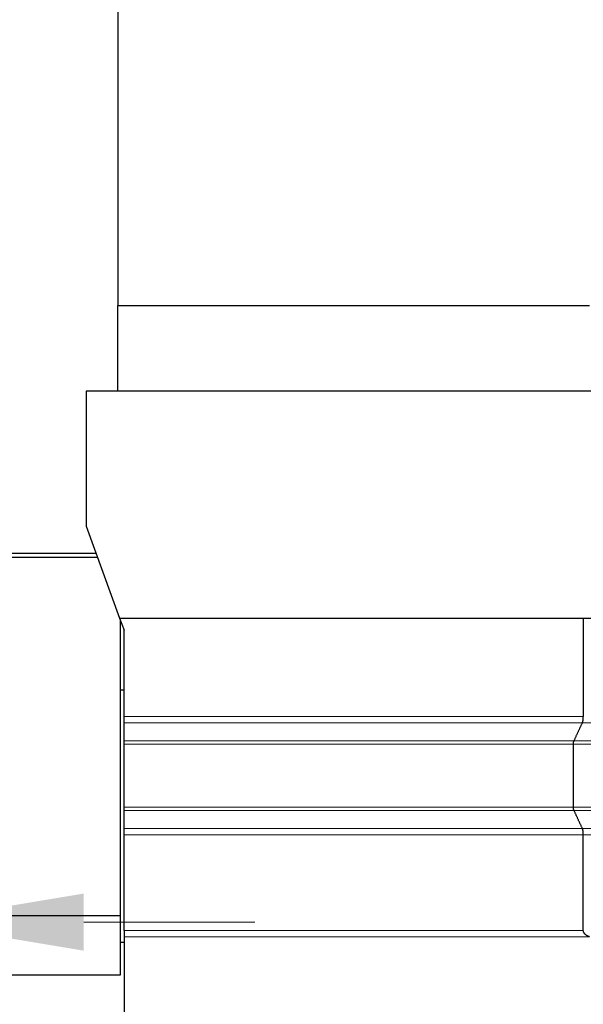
# Model space of a CAD drawing. Header units: inches. Extents: x 0 to 23760, y -13 to 16800.
# Tile 158 of 217: x 11824 to 12285, y 13293 to 14098. Entities that reach past the tile are written whole.
import ezdxf

# ---------------------------------------------------------------- set-up
doc = ezdxf.new("R2010")
doc.units = ezdxf.units.IN
doc.layers.add('254', color=7, linetype='Continuous', true_color=0xffffff)
doc.styles.add('latin_extended', font='simplex.shx')
doc.dimstyles.get("Standard").update_dxf_attribs({"dimtxt": 0.18, "dimasz": 0.18, "dimexe": 0.18, "dimexo": 0.0625, "dimgap": 0.09, "dimtad": 0, "dimtih": 1, "dimtoh": 1, "dimdec": 4, "dimzin": 0, "dimdsep": 46, "dimtxsty": 'Standard', "dimcen": 0.09, "dimadec": 0, "dimazin": 0, "dimtfac": 1, "dimtdec": 4, "dimtofl": 0, "dimtmove": 0, "dimatfit": 3, "dimfxl": 1, "dimtolj": 1, "dimtzin": 0, "dimarcsym": 0})

# ---------------------------------------------------------------- blocks, each defined once
blk = doc.blocks.new('_U9')
at = {"layer": '254', "color": 3, "linetype": 'Continuous', "lineweight": 13, "transparency": 16777216}
for p, q in [((11724.53, 13113.35), (11724.53, 13400.45)), ((11736.53, 12463.35), (11736.53, 13400.45)), ((11724.53, 13360.45), (9678.8, 13360.45)), ((11584.53, 13360.45), (11444.53, 13360.45)), ((11736.53, 13360.45), (11724.53, 13360.45)), ((11876.53, 13360.45), (12016.53, 13360.45))]:
    blk.add_line(p, q, dxfattribs=at)
at = {"layer": '254', "color": 3, "transparency": 16777216}
for points in [[(11584.53, 13337.12), (11584.53, 13383.78), (11724.53, 13360.45)], [(11876.53, 13383.78), (11876.53, 13337.12), (11736.53, 13360.45)]]:
    blk.add_solid(points, dxfattribs=at)
at = {"layer": 'Defpoints', "color": 0, "transparency": 16777216}
for p in [(11724.53, 13360.45), (11724.53, 13073.35), (11736.53, 12423.35)]:
    blk.add_point(p, dxfattribs=at)
at = {"layer": '254', "color": 2, "lineweight": 13, "transparency": 16777216, "insert": (9748.8, 13570.45), "char_height": 140, "attachment_point": 1, "style": 'latin_extended'}
blk.add_mtext('\\A1;12', dxfattribs=at)
blk = doc.blocks.new('_U16')
at = {"layer": '254', "color": 3, "linetype": 'Continuous', "lineweight": 13, "transparency": 16777216}
for p, q in [((12317.35, 14888.59), (13727.52, 14888.59)), ((13687.52, 11088.35), (13687.52, 14748.59)), ((12171.35, 10948.35), (13727.52, 10948.35))]:
    blk.add_line(p, q, dxfattribs=at)
at = {"layer": '254', "color": 3, "transparency": 16777216}
for points in [[(13710.86, 14748.59), (13664.19, 14748.59), (13687.52, 14888.59)], [(13664.19, 11088.35), (13710.86, 11088.35), (13687.52, 10948.35)]]:
    blk.add_solid(points, dxfattribs=at)
at = {"layer": 'Defpoints', "color": 0, "transparency": 16777216}
for p in [(12277.35, 14888.59), (13687.52, 14888.59), (12131.35, 10948.35)]:
    blk.add_point(p, dxfattribs=at)
at = {"layer": '254', "color": 2, "lineweight": 13, "transparency": 16777216, "insert": (13477.52, 12671.8), "char_height": 140, "attachment_point": 1, "rotation": 90, "style": 'latin_extended'}
blk.add_mtext('\\A1;3940', dxfattribs=at)

msp = doc.modelspace()

# ---------------------------------------------------------------- linework, layer by layer
at = {"layer": '254', "color": 2, "linetype": 'Continuous', "lineweight": 25}
for p, q in [((11904.529, 14205.353), (11904.529, 13864.364)), ((11904.529, 13864.364), (12290.029, 13864.364)), ((11904.529, 13794.353), (11904.529, 13864.364)), ((11878.529, 13794.353), (11878.529, 13684.132)), ((12310.029, 13794.353), (11878.529, 13794.353)), ((11878.529, 13684.132), (11905.929, 13608.853)), ((11738.564, 13658.853), (11887.728, 13658.853)), ((11886.635, 13661.853), (11738.565, 13661.853)), ((11905.929, 13608.853), (11909.529, 13598.961)), ((11905.929, 13608.853), (12310.029, 13608.853)), ((11906.529, 13365.853), (11906.529, 13607.203)), ((12284.85, 13608.853), (12284.85, 13528.449)), ((11909.529, 13528.449), (11909.529, 13598.961)), ((11906.529, 13550.353), (11909.529, 13550.353)), ((11909.529, 13508.531), (11909.529, 13523.253)), ((11909.529, 13454.397), (11909.529, 13505.933)), ((12276.811, 13454.397), (12276.811, 13505.933)), ((11566.529, 13365.853), (11906.529, 13365.853)), ((11906.529, 13317.353), (11906.529, 13365.853)), ((11909.529, 13353.583), (11909.529, 13348.39)), ((11909.529, 13348.39), (11909.529, 13276.311)), ((11906.529, 13343.93), (11909.529, 13343.93)), ((11566.529, 13317.353), (11906.529, 13317.353))]:
    msp.add_line(p, q, dxfattribs=at)
at = {"layer": '254', "color": 110, "linetype": 'Continuous', "lineweight": 13}
for p, q in [((12284.046, 13523.253), (11909.529, 13523.253)), ((12801.562, 13523.253), (12284.046, 13523.253)), ((12277.213, 13508.531), (11909.529, 13508.531)), ((12276.811, 13505.933), (11909.529, 13505.933)), ((12774.562, 13505.933), (12276.811, 13505.933)), ((12776.062, 13508.531), (12277.213, 13508.531)), ((12276.811, 13454.397), (11909.529, 13454.397)), ((12277.214, 13451.799), (11909.529, 13451.799)), ((12774.562, 13454.397), (12276.811, 13454.397)), ((12776.063, 13451.799), (12277.214, 13451.799)), ((12284.046, 13437.076), (11909.529, 13437.076)), ((12801.562, 13437.076), (12284.046, 13437.076)), ((12284.85, 13431.88), (11909.529, 13431.88)), ((12804.562, 13431.88), (12284.85, 13431.88)), ((11909.529, 13348.39), (12290.035, 13348.39))]:
    msp.add_line(p, q, dxfattribs=at)
at = {"layer": '254', "color": 2, "linetype": 'Continuous', "lineweight": 25}
for points, knots in [([(11909.529, 13523.253), (11909.529, 13523.385), (11909.529, 13523.531), (11909.529, 13523.77), (11909.529, 13523.853), (11909.529, 13523.983), (11909.529, 13524.049), (11909.529, 13524.117), (11909.529, 13524.163), (11909.529, 13524.186), (11909.529, 13524.396), (11909.529, 13524.592), (11909.529, 13525.005), (11909.529, 13525.222), (11909.529, 13525.561), (11909.529, 13525.677), (11909.529, 13525.913), (11909.529, 13526.033), (11909.529, 13526.395), (11909.529, 13526.642), (11909.529, 13527.144), (11909.529, 13527.4), (11909.529, 13527.726), (11909.529, 13527.792), (11909.529, 13527.923), (11909.529, 13527.989), (11909.529, 13528.186), (11909.529, 13528.317), (11909.529, 13528.449)], [0, 0, 0, 0, 0.125, 0.125, 0.1875, 0.1875, 0.21875, 0.234375, 0.234375, 0.25, 0.25, 0.375, 0.375, 0.5, 0.5, 0.5625, 0.5625, 0.625, 0.625, 0.75, 0.75, 0.875, 0.875, 0.90625, 0.90625, 0.9375, 0.9375, 1, 1, 1, 1]), ([(11909.529, 13505.933), (11909.529, 13506.065), (11909.529, 13506.196), (11909.529, 13506.454), (11909.529, 13506.582), (11909.529, 13506.772), (11909.529, 13506.835), (11909.529, 13506.929), (11909.529, 13506.96), (11909.529, 13507.022), (11909.529, 13507.052), (11909.529, 13507.204), (11909.529, 13507.321), (11909.529, 13507.546), (11909.529, 13507.655), (11909.529, 13507.786), (11909.529, 13507.812), (11909.529, 13507.863), (11909.529, 13507.938), (11909.529, 13508.009), (11909.529, 13508.148), (11909.529, 13508.233), (11909.529, 13508.392), (11909.529, 13508.465), (11909.529, 13508.531)], [0, 0, 0, 0, 0.125, 0.125, 0.25, 0.25, 0.3125, 0.3125, 0.34375, 0.34375, 0.375, 0.375, 0.5, 0.5, 0.625, 0.625, 0.65625, 0.65625, 0.6875, 0.75, 0.75, 0.875, 0.875, 1, 1, 1, 1]), ([(11909.529, 13451.799), (11909.529, 13451.865), (11909.529, 13451.938), (11909.529, 13452.057), (11909.529, 13452.099), (11909.529, 13452.164), (11909.529, 13452.186), (11909.529, 13452.231), (11909.529, 13452.254), (11909.529, 13452.37), (11909.529, 13452.468), (11909.529, 13452.675), (11909.529, 13452.783), (11909.529, 13452.953), (11909.529, 13453.011), (11909.529, 13453.129), (11909.529, 13453.189), (11909.529, 13453.37), (11909.529, 13453.493), (11909.529, 13453.744), (11909.529, 13453.872), (11909.529, 13454.035), (11909.529, 13454.068), (11909.529, 13454.134), (11909.529, 13454.232), (11909.529, 13454.331), (11909.529, 13454.397)], [0, 0, 0, 0, 0.125, 0.125, 0.1875, 0.1875, 0.21875, 0.21875, 0.25, 0.25, 0.375, 0.375, 0.5, 0.5, 0.5625, 0.5625, 0.625, 0.625, 0.75, 0.75, 0.875, 0.875, 0.90625, 0.90625, 0.9375, 1, 1, 1, 1]), ([(11909.529, 13437.076), (11909.529, 13438.336), (11909.529, 13439.595), (11909.529, 13442.114), (11909.529, 13443.374), (11909.529, 13447.022), (11909.529, 13449.41), (11909.529, 13451.799)], [0, 0, 0, 0, 0.2566427, 0.2566427, 0.5132854, 0.5132854, 1, 1, 1, 1]), ([(11909.529, 13431.88), (11909.529, 13432.144), (11909.529, 13432.406), (11909.529, 13432.795), (11909.529, 13432.924), (11909.529, 13433.117), (11909.529, 13433.213), (11909.529, 13433.309), (11909.529, 13433.373), (11909.529, 13433.405), (11909.529, 13433.691), (11909.529, 13433.938), (11909.529, 13434.419), (11909.529, 13434.652), (11909.529, 13434.992), (11909.529, 13435.103), (11909.529, 13435.323), (11909.529, 13435.429), (11909.529, 13435.741), (11909.529, 13435.936), (11909.529, 13436.304), (11909.529, 13436.477), (11909.529, 13436.677), (11909.529, 13436.717), (11909.529, 13436.794), (11909.529, 13436.906), (11909.529, 13437.01), (11909.529, 13437.076)], [0, 0, 0, 0, 0.125, 0.125, 0.1875, 0.1875, 0.21875, 0.234375, 0.234375, 0.25, 0.25, 0.375, 0.375, 0.5, 0.5, 0.5625, 0.5625, 0.625, 0.625, 0.75, 0.75, 0.875, 0.875, 0.90625, 0.90625, 0.9375, 1, 1, 1, 1]), ([(11909.529, 13353.583), (11909.529, 13364.543), (11909.529, 13375.502), (11909.529, 13401.601), (11909.529, 13416.741), (11909.529, 13431.88)], [0, 0, 0, 0, 0.4199255, 0.4199255, 1, 1, 1, 1]), ([(12290.035, 13348.39), (12289.743, 13348.488), (12289.453, 13348.596), (12288.884, 13348.833), (12288.603, 13348.962), (12288.189, 13349.175), (12288.052, 13349.249), (12287.781, 13349.405), (12287.647, 13349.486), (12287.382, 13349.656), (12287.251, 13349.745), (12287.057, 13349.885), (12286.993, 13349.933), (12286.865, 13350.031), (12286.802, 13350.081), (12286.616, 13350.235), (12286.494, 13350.341), (12286.258, 13350.564), (12286.144, 13350.68), (12285.978, 13350.863), (12285.924, 13350.926), (12285.817, 13351.054), (12285.766, 13351.119), (12285.615, 13351.318), (12285.521, 13351.456), (12285.348, 13351.742), (12285.268, 13351.891), (12285.161, 13352.124), (12285.127, 13352.203), (12285.08, 13352.325), (12285.065, 13352.366), (12285.037, 13352.449), (12285.023, 13352.49), (12284.959, 13352.698), (12284.92, 13352.867), (12284.865, 13353.211), (12284.851, 13353.387), (12284.85, 13353.565)], [0, 0, 0, 0, 0.125, 0.125, 0.25, 0.25, 0.3125, 0.3125, 0.375, 0.375, 0.4375, 0.4375, 0.46875, 0.46875, 0.5, 0.5, 0.5625, 0.5625, 0.625, 0.625, 0.65625, 0.65625, 0.6875, 0.6875, 0.75, 0.75, 0.8125, 0.8125, 0.84375, 0.84375, 0.859375, 0.859375, 0.875, 0.875, 0.9375, 0.9375, 1, 1, 1, 1])]:
    msp.add_open_spline(points, degree=3, knots=knots, dxfattribs=at)
at = {"layer": '254', "color": 110, "linetype": 'Continuous', "lineweight": 13}
for points, degree in [([(11909.529, 13528.449), (12284.85, 13528.449)], 1), ([(11909.529, 13353.583), (12034.636, 13353.583), (12159.743, 13353.583), (12284.85, 13353.583)], 3)]:
    msp.add_open_spline(points, degree=degree, dxfattribs=at)
at = {"layer": '254', "color": 2, "linetype": 'Continuous', "lineweight": 25}
for points in [[(12277.213, 13508.531), (12280.63, 13515.892), (12284.046, 13523.253)], [(12284.046, 13437.076), (12280.63, 13444.437), (12277.214, 13451.799)], [(12284.85, 13353.574), (12284.85, 13392.727), (12284.85, 13431.88)]]:
    msp.add_open_spline(points, degree=2, dxfattribs=at)
for points, weights in [([(12284.046, 13523.253), (12284.85, 13524.985), (12284.85, 13528.449)], [1, 0.866025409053, 1]), ([(12276.811, 13505.933), (12276.811, 13507.665), (12277.213, 13508.531)], [1, 0.866025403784, 1]), ([(12277.214, 13451.799), (12276.812, 13452.665), (12276.811, 13454.397)], [1, 0.866025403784, 1]), ([(12284.85, 13431.88), (12284.85, 13435.344), (12284.046, 13437.076)], [1, 0.866025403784, 1])]:
    msp.add_rational_spline(points, weights, degree=2, dxfattribs=at)

# ---------------------------------------------------------------- dimensions: what is measured, and where the dimension line sits
at = {"layer": '254', "color": 2, "linetype": 'Continuous', "lineweight": 13}
dim = msp.add_linear_dim(base=(13687.524, 14888.588), p1=(12131.349, 10948.353), p2=(12277.352, 14888.588), angle=90, dimstyle='Standard', override={"dimscale": 40, "dimtxt": 3.5, "dimasz": 3.5, "dimexe": 1, "dimexo": 1, "dimgap": 1.75, "dimtad": 1, "dimtih": 0, "dimtoh": 0, "dimdec": 0, "dimlfac": 1, "dimzin": 8, "dimdsep": 46, "dimlunit": 2, "dimtxsty": 'latin_extended', "dimsah": 1, "dimse1": 0, "dimse2": 0, "dimsd1": 0, "dimsd2": 0, "dimclrd": 3, "dimclre": 3, "dimclrt": 2, "dimtol": 0, "dimtm": -0.1, "dimtfac": 0.714286, "dimtdec": 3, "dimtofl": 1, "dimtmove": 0, "dimtzin": 8, "dimlwd": 13, "dimlwe": 13}, dxfattribs=at)
dim.commit()
dim.dimension.update_dxf_attribs({"geometry": '_U16', "text_midpoint": (13687.524, 12918.471), "dimtype": 160})
dim = msp.add_linear_dim(base=(11724.529, 13360.448), p1=(11736.529, 12423.353), p2=(11724.529, 13073.353), dimstyle='Standard', override={"dimscale": 40, "dimtxt": 3.5, "dimasz": 3.5, "dimexe": 1, "dimexo": 1, "dimgap": 1.75, "dimtad": 1, "dimtih": 1, "dimtoh": 0, "dimdec": 2, "dimlfac": 1, "dimzin": 8, "dimdsep": 46, "dimlunit": 2, "dimtxsty": 'latin_extended', "dimsah": 1, "dimse1": 0, "dimse2": 0, "dimsd1": 0, "dimsd2": 0, "dimclrd": 3, "dimclre": 3, "dimclrt": 2, "dimtol": 0, "dimtm": -0.1, "dimtfac": 0.714286, "dimtdec": 3, "dimtofl": 1, "dimtmove": 0, "dimtzin": 8, "dimlwd": 13, "dimlwe": 13}, dxfattribs=at)
dim.commit()
dim.dimension.update_dxf_attribs({"geometry": '_U9', "text_midpoint": (9848.804, 13360.448), "dimtype": 160})

doc.saveas('drawing.dxf')
